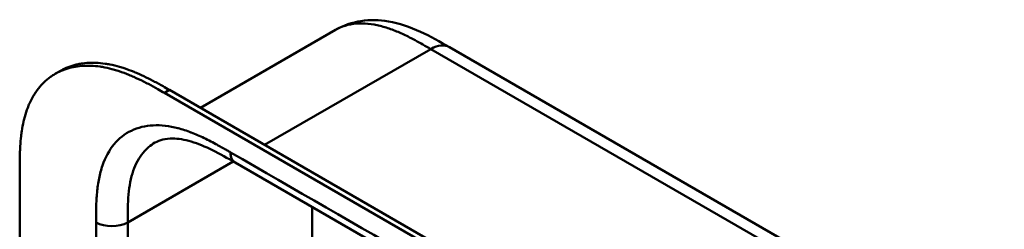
# Model space of a CAD drawing. Header units: millimetres. Extents: x 20 to 833, y 20 to 574.
# Tile 8 of 24: x 173 to 226, y 147 to 158. Entities that reach past the tile are written whole.
import ezdxf

# ---------------------------------------------------------------- set-up
doc = ezdxf.new("R2010")
doc.units = ezdxf.units.MM
doc.header["$LTSCALE"] = 2
doc.layers.add('Sichtbare Kanten(DIN)', color=7, linetype='Continuous', lineweight=50)
doc.layers.add('Sichtbare tangentiale Kanten(DIN)', color=7, linetype='Continuous', lineweight=50)

msp = doc.modelspace()

# ---------------------------------------------------------------- linework, layer by layer
at = {"layer": 'Sichtbare Kanten(DIN)'}
for p, q in [((183.135, 153.761), (190.391, 157.95)), ((190.391, 157.95), (190.391, 157.95)), ((196.5, 157.018), (224.696, 140.739)), ((175.336, 155.588), (175.611, 155.746)), ((226.025, 128.681), (181.2, 154.561)), ((181.474, 154.72), (226.3, 128.839)), ((185.001, 150.818), (185.001, 150.818)), ((225.991, 127.152), (185.001, 150.818)), ((173.428, 87.779), (173.428, 150.301))]:
    msp.add_line(p, q, dxfattribs=at)
for points, knots in [([(190.391, 157.95), (190.812, 158.193), (191.281, 158.352), (192.239, 158.498), (192.738, 158.484), (193.813, 158.302), (194.39, 158.102), (195.48, 157.605), (196, 157.307), (196.5, 157.018)], [0, 0, 0, 0, 0.43503, 0.43503, 0.881635, 0.881635, 1.42509, 1.42509, 1.955325, 1.955325, 1.955325, 1.955325]), ([(181.2, 154.561), (181.084, 154.628), (180.797, 154.792), (180.422, 154.998), (179.99, 155.221), (179.642, 155.386), (179.207, 155.572), (178.858, 155.701), (178.425, 155.835), (178.081, 155.919), (177.657, 155.992), (177.324, 156.023), (176.917, 156.029), (176.601, 156.005), (176.22, 155.939), (175.928, 155.858), (175.58, 155.722), (175.318, 155.585), (175.011, 155.379), (174.784, 155.189), (174.524, 154.919), (174.336, 154.679), (174.127, 154.351), (173.981, 154.068), (173.825, 153.69), (173.721, 153.37), (173.616, 152.952), (173.551, 152.604), (173.492, 152.156), (173.461, 151.79), (173.438, 151.327), (173.428, 150.859), (173.428, 150.486), (173.428, 150.301)], [0.0130421, 0.0130421, 0.0130421, 0.0130421, 0.0416672, 0.0833338, 0.1041671, 0.1458338, 0.1666671, 0.2083337, 0.2291671, 0.2708337, 0.291667, 0.3333337, 0.354167, 0.3958336, 0.416667, 0.4583336, 0.4791669, 0.5208336, 0.5416669, 0.5833336, 0.6041669, 0.6458335, 0.6666668, 0.7083335, 0.7291668, 0.7708335, 0.7916668, 0.8333334, 0.8541667, 0.8958334, 0.9166667, 0.9583334, 0.9999958, 0.9999958, 0.9999958, 0.9999958]), ([(175.611, 155.746), (175.712, 155.805), (175.883, 155.891), (176.202, 156.016), (176.495, 156.097), (176.876, 156.163), (177.192, 156.187), (177.598, 156.182), (177.932, 156.15), (178.356, 156.077), (178.699, 155.994), (179.133, 155.86), (179.481, 155.73), (179.917, 155.545), (180.264, 155.379), (180.696, 155.157), (181.072, 154.95), (181.358, 154.786), (181.474, 154.72)], [-0.5122645, -0.5122645, -0.5122645, -0.5122645, -0.4791669, -0.4583336, -0.416667, -0.3958336, -0.354167, -0.3333337, -0.291667, -0.2708337, -0.2291671, -0.2083337, -0.1666671, -0.1458338, -0.1041671, -0.0833338, -0.0416672, -0.0130421, -0.0130421, -0.0130421, -0.0130421]), ([(185.001, 150.818), (184.177, 151.294), (183.358, 151.736), (182.279, 152.057), (181.939, 152.111), (181.254, 152.118), (180.943, 152.034), (180.694, 151.89)], [0, 0, 0, 0, 0.874623, 0.874623, 1.321522, 1.321522, 1.920569, 1.920569, 1.920569, 1.920569])]:
    msp.add_open_spline(points, degree=3, knots=knots, dxfattribs=at)
msp.add_open_spline([(180.693, 151.89), (180.693, 151.89), (180.693, 151.89), (180.694, 151.89)], degree=3, dxfattribs=at)
at = {"layer": 'Sichtbare tangentiale Kanten(DIN)'}
for p, q in [((195.5, 156.919), (186.582, 151.77)), ((195.16, 156.723), (195.16, 156.723)), ((223.696, 140.64), (195.5, 156.919)), ((196.576, 156.298), (196.576, 156.298)), ((181.2, 154.561), (181.474, 154.72)), ((191.418, 154.563), (191.418, 154.563)), ((189.595, 153.51), (189.595, 153.51)), ((184.894, 150.879), (179.226, 147.606)), ((189.125, 148.436), (189.125, 115.22)), ((179.226, 126.989), (179.226, 147.606))]:
    msp.add_line(p, q, dxfattribs=at)
for points, knots in [([(195.5, 156.919), (195.222, 157.08), (194.944, 157.24), (194.663, 157.391), (194.564, 157.444), (194.467, 157.495), (194.367, 157.546), (194.155, 157.654), (193.953, 157.749), (193.748, 157.836), (193.533, 157.927), (193.321, 158.006), (193.109, 158.073), (192.888, 158.142), (192.671, 158.197), (192.457, 158.235), (192.237, 158.274), (192.021, 158.295), (191.812, 158.297), (191.6, 158.3), (191.395, 158.282), (191.198, 158.245), (190.999, 158.208), (190.809, 158.15), (190.631, 158.071), (190.586, 158.052), (190.542, 158.03), (190.498, 158.008), (190.462, 157.99), (190.426, 157.97), (190.391, 157.95)], [0, 0, 0, 0, 0.29507, 0.29507, 0.29507, 0.398589, 0.398589, 0.398589, 0.61811, 0.61811, 0.61811, 0.848665, 0.848665, 0.848665, 1.089444, 1.089444, 1.089444, 1.336853, 1.336853, 1.336853, 1.58776, 1.58776, 1.58776, 1.84095, 1.84095, 1.84095, 1.904564, 1.904564, 1.904564, 1.957302, 1.957302, 1.957302, 1.957302]), ([(184.752, 151.367), (184.691, 151.402), (184.63, 151.437), (184.569, 151.472), (184.512, 151.505), (184.455, 151.538), (184.398, 151.57), (184.37, 151.587), (184.341, 151.603), (184.313, 151.619), (184.229, 151.666), (184.146, 151.713), (184.056, 151.763), (184.054, 151.764), (184.052, 151.765), (184.049, 151.766), (183.799, 151.904), (183.573, 152.022), (183.345, 152.132), (183.341, 152.134), (183.336, 152.136), (183.332, 152.138), (183.1, 152.249), (182.866, 152.351), (182.633, 152.44), (182.631, 152.441), (182.628, 152.442), (182.626, 152.443), (182.392, 152.532), (182.16, 152.607), (181.931, 152.667), (181.929, 152.667), (181.927, 152.668), (181.925, 152.668), (181.464, 152.787), (181.012, 152.841), (180.595, 152.82), (180.175, 152.8), (179.776, 152.704), (179.423, 152.533), (179.069, 152.363), (178.751, 152.113), (178.493, 151.8), (178.235, 151.488), (178.024, 151.1), (177.874, 150.662), (177.873, 150.661), (177.873, 150.66), (177.873, 150.659), (177.798, 150.442), (177.737, 150.209), (177.689, 149.968), (177.688, 149.966), (177.688, 149.964), (177.688, 149.962), (177.64, 149.722), (177.605, 149.471), (177.581, 149.216), (177.581, 149.212), (177.58, 149.207), (177.58, 149.203), (177.557, 148.952), (177.543, 148.697), (177.536, 148.418), (177.536, 148.414), (177.536, 148.409), (177.536, 148.405), (177.529, 148.133), (177.529, 147.87), (177.529, 147.606)], [79.050735, 79.050735, 79.050735, 79.050735, 79.115326, 79.115326, 79.115326, 79.175852, 79.175852, 79.175852, 79.206115, 79.206115, 79.206115, 79.29477, 79.29477, 79.29477, 79.296904, 79.296904, 79.296904, 79.544256, 79.544256, 79.544256, 79.548758, 79.548758, 79.548758, 79.800076, 79.800076, 79.800076, 79.802526, 79.802526, 79.802526, 80.054962, 80.054962, 80.054962, 80.056924, 80.056924, 80.056924, 80.565665, 80.565665, 80.565665, 81.078223, 81.078223, 81.078223, 81.591387, 81.591387, 81.591387, 82.102645, 82.102645, 82.102645, 82.103787, 82.103787, 82.103787, 82.357518, 82.357518, 82.357518, 82.35964, 82.35964, 82.35964, 82.612159, 82.612159, 82.612159, 82.616454, 82.616454, 82.616454, 82.864896, 82.864896, 82.864896, 82.868708, 82.868708, 82.868708, 83.11068, 83.11068, 83.11068, 83.11068]), ([(179.226, 147.606), (179.226, 147.864), (179.226, 148.123), (179.232, 148.377), (179.238, 148.626), (179.251, 148.87), (179.273, 149.106), (179.294, 149.338), (179.325, 149.561), (179.367, 149.775), (179.409, 149.985), (179.462, 150.186), (179.527, 150.376), (179.655, 150.747), (179.83, 151.076), (180.054, 151.346), (180.237, 151.567), (180.451, 151.75), (180.693, 151.89)], [-3.587895, -3.587895, -3.587895, -3.587895, -3.346397, -3.346397, -3.346397, -3.111056, -3.111056, -3.111056, -2.880694, -2.880694, -2.880694, -2.65433, -2.65433, -2.65433, -2.210333, -2.210333, -2.210333, -1.847941, -1.847941, -1.847941, -1.847941])]:
    msp.add_open_spline(points, degree=3, knots=knots, dxfattribs=at)
for points in [[(196.5, 157.018), (196.244, 157.166), (195.891, 157.145), (195.5, 156.919)], [(185.001, 150.818), (184.847, 150.906), (184.752, 151.096), (184.752, 151.367)], [(225.743, 127.701), (212.079, 135.59), (198.416, 143.478), (184.752, 151.367)], [(177.529, 147.606), (177.997, 147.336), (178.757, 147.336), (179.226, 147.606)], [(177.529, 147.606), (177.529, 140.357), (177.529, 133.107), (177.529, 125.858)]]:
    msp.add_open_spline(points, degree=3, dxfattribs=at)

doc.saveas('drawing.dxf')
